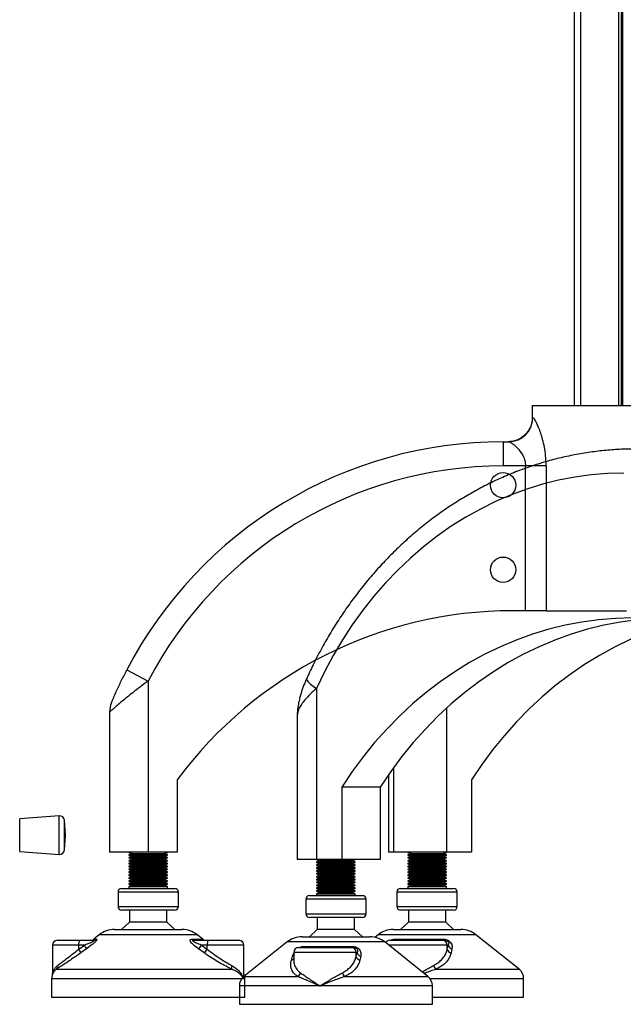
# Model space of a CAD drawing. Header units: millimetres. Extents: x 0 to 420, y 0 to 297.
# Tile 12 of 39: x 169 to 182, y 193 to 213. Entities that reach past the tile are written whole.
import ezdxf

# ---------------------------------------------------------------- set-up
doc = ezdxf.new("R2010")
doc.units = ezdxf.units.MM

msp = doc.modelspace()

# ---------------------------------------------------------------- linework, layer by layer
at = {"color": 7, "linetype": 'Continuous', "lineweight": 25}
for p, q in [((180.77843, 233.09479), (180.77843, 205.34479)), ((181.57093, 233.09479), (181.57093, 205.34479)), ((181.62513, 233.09479), (181.62513, 205.34479)), ((181.65383, 233.09479), (181.65383, 205.34479)), ((180.65343, 229.75789), (180.65343, 205.34479)), ((179.78234, 205.34479), (179.78234, 205.09479)), ((179.78234, 205.34479), (183.77843, 205.34479)), ((179.78234, 205.09479), (179.79288, 205.09479)), ((179.17843, 204.59479), (179.17843, 204.09479)), ((179.17843, 204.59479), (179.29649, 204.59479)), ((179.64301, 204.09479), (179.17843, 204.09479)), ((180.0701, 204.09479), (179.64301, 204.09479)), ((179.64301, 201.09479), (179.64301, 204.09479)), ((180.0701, 204.09479), (180.0701, 201.09479)), ((179.64301, 201.09479), (179.37843, 201.09479)), ((180.0701, 201.09479), (179.64301, 201.09479)), ((180.0701, 201.09479), (181.73193, 201.09479)), ((171.38504, 199.8683), (171.82843, 199.63721)), ((171.82843, 199.63721), (171.82843, 196.09479)), ((175.31623, 199.48721), (175.31623, 195.94479)), ((178.00373, 199.07576), (178.00373, 196.09479)), ((171.02843, 198.99625), (171.02843, 196.09479)), ((174.91623, 198.94249), (174.91623, 195.94479)), ((176.91091, 197.84783), (176.91091, 196.09479)), ((172.42843, 197.59479), (172.42843, 196.09479)), ((176.80373, 197.69658), (176.80373, 196.09479)), ((178.52334, 197.59479), (178.52334, 196.09479)), ((175.83584, 197.44479), (175.83584, 195.94479)), ((176.63584, 197.44479), (175.83584, 197.44479)), ((176.63584, 197.44479), (176.63584, 195.94479)), ((169.98658, 196.84864), (169.16739, 196.78614)), ((170.11739, 196.44864), (170.0939, 196.75653)), ((170.0939, 196.14074), (170.11739, 196.44864)), ((169.16739, 196.11114), (169.98658, 196.04864)), ((171.82843, 196.09479), (171.02843, 196.09479)), ((171.42843, 196.09479), (171.49712, 196.06979)), ((171.49712, 196.06979), (171.42843, 196.04479)), ((171.42843, 196.04479), (171.42843, 196.03479)), ((171.42843, 196.04479), (172.22843, 196.04479)), ((171.42843, 196.03479), (171.49712, 196.00979)), ((171.42843, 196.03479), (172.22843, 196.03479)), ((171.49712, 196.00979), (171.42843, 195.98479)), ((171.42843, 195.98479), (171.42843, 195.97479)), ((171.42843, 195.98479), (172.22843, 195.98479)), ((171.42843, 195.97479), (171.49712, 195.94979)), ((171.42843, 195.97479), (172.22843, 195.97479)), ((171.49712, 195.94979), (171.42843, 195.92479)), ((171.49712, 196.06979), (172.15974, 196.06979)), ((171.49712, 196.00979), (172.15974, 196.00979)), ((171.49712, 195.94979), (172.15974, 195.94979)), ((172.42843, 196.09479), (171.82843, 196.09479)), ((172.15974, 196.06979), (172.22843, 196.09479)), ((172.22843, 196.04479), (172.15974, 196.06979)), ((172.15974, 196.00979), (172.22843, 196.03479)), ((172.22843, 195.98479), (172.15974, 196.00979)), ((172.15974, 195.94979), (172.22843, 195.97479)), ((172.22843, 195.92479), (172.15974, 195.94979)), ((172.22843, 196.03479), (172.22843, 196.04479)), ((172.22843, 195.97479), (172.22843, 195.98479)), ((176.91091, 196.09479), (176.80373, 196.09479)), ((178.00373, 196.09479), (176.91091, 196.09479)), ((177.20373, 196.09479), (177.27242, 196.06979)), ((177.27242, 196.06979), (177.20373, 196.04479)), ((177.20373, 196.04479), (177.20373, 196.03479)), ((177.20373, 196.04479), (177.99827, 196.04479)), ((177.20373, 196.03479), (177.27242, 196.00979)), ((177.20373, 196.03479), (177.99827, 196.03479)), ((177.27242, 196.00979), (177.20373, 195.98479)), ((177.20373, 195.98479), (177.20373, 195.97479)), ((177.20373, 195.98479), (177.99827, 195.98479)), ((177.20373, 195.97479), (177.27242, 195.94979)), ((177.20373, 195.97479), (177.99827, 195.97479)), ((177.27242, 195.94979), (177.20373, 195.92479)), ((177.27242, 196.06979), (177.93052, 196.06979)), ((177.27242, 196.00979), (177.93052, 196.00979)), ((177.27242, 195.94979), (177.93052, 195.94979)), ((177.93052, 196.06979), (177.93504, 196.06979)), ((177.93052, 196.00979), (177.93504, 196.00979)), ((177.93052, 195.94979), (177.93504, 195.94979)), ((177.93504, 196.06979), (178.00373, 196.09479)), ((178.00373, 196.04479), (177.93504, 196.06979)), ((177.93504, 196.00979), (178.00373, 196.03479)), ((178.00373, 195.98479), (177.93504, 196.00979)), ((177.93504, 195.94979), (178.00373, 195.97479)), ((178.00373, 195.92479), (177.93504, 195.94979)), ((177.99827, 196.04479), (178.00373, 196.04479)), ((177.99827, 196.03479), (178.00373, 196.03479)), ((177.99827, 195.98479), (178.00373, 195.98479)), ((177.99827, 195.97479), (178.00373, 195.97479)), ((178.52334, 196.09479), (178.00373, 196.09479)), ((178.00373, 196.03479), (178.00373, 196.04479)), ((178.00373, 195.97479), (178.00373, 195.98479)), ((171.42843, 195.92479), (171.42843, 195.91479)), ((171.42843, 195.92479), (172.22843, 195.92479)), ((171.42843, 195.91479), (171.49712, 195.88979)), ((171.42843, 195.91479), (172.22843, 195.91479)), ((171.49712, 195.88979), (171.42843, 195.86479)), ((171.42843, 195.86479), (171.42843, 195.85479)), ((171.42843, 195.86479), (172.22843, 195.86479)), ((171.42843, 195.85479), (171.49712, 195.82979)), ((171.42843, 195.85479), (172.22843, 195.85479)), ((171.49712, 195.82979), (171.42843, 195.80479)), ((171.42843, 195.80479), (171.42843, 195.79479)), ((171.42843, 195.80479), (172.22843, 195.80479)), ((171.42843, 195.79479), (171.49712, 195.76979)), ((171.42843, 195.79479), (172.22843, 195.79479)), ((171.49712, 195.76979), (171.42843, 195.74479)), ((171.49712, 195.88979), (172.15974, 195.88979)), ((171.49712, 195.82979), (172.15974, 195.82979)), ((171.49712, 195.76979), (172.15974, 195.76979)), ((172.15974, 195.88979), (172.22843, 195.91479)), ((172.22843, 195.86479), (172.15974, 195.88979)), ((172.15974, 195.82979), (172.22843, 195.85479)), ((172.22843, 195.80479), (172.15974, 195.82979)), ((172.15974, 195.76979), (172.22843, 195.79479)), ((172.22843, 195.74479), (172.15974, 195.76979)), ((172.22843, 195.91479), (172.22843, 195.92479)), ((172.22843, 195.85479), (172.22843, 195.86479)), ((172.22843, 195.79479), (172.22843, 195.80479)), ((175.31623, 195.94479), (174.91623, 195.94479)), ((175.31623, 195.94479), (175.38492, 195.91979)), ((175.83584, 195.94479), (175.31623, 195.94479)), ((175.38492, 195.91979), (175.31623, 195.89479)), ((175.31623, 195.89479), (175.31623, 195.88479)), ((175.31623, 195.89479), (176.11623, 195.89479)), ((175.31623, 195.88479), (175.38492, 195.85979)), ((175.31623, 195.88479), (176.11623, 195.88479)), ((175.38492, 195.85979), (175.31623, 195.83479)), ((175.31623, 195.83479), (175.31623, 195.82479)), ((175.31623, 195.83479), (176.11623, 195.83479)), ((175.31623, 195.82479), (175.38492, 195.79979)), ((175.31623, 195.82479), (176.11623, 195.82479)), ((175.38492, 195.79979), (175.31623, 195.77479)), ((175.31623, 195.77479), (175.31623, 195.76479)), ((175.31623, 195.77479), (176.11623, 195.77479)), ((175.31623, 195.76479), (175.38492, 195.73979)), ((175.31623, 195.76479), (176.11623, 195.76479)), ((175.38492, 195.91979), (176.04754, 195.91979)), ((175.38492, 195.85979), (176.04754, 195.85979)), ((175.38492, 195.79979), (176.04754, 195.79979)), ((176.63584, 195.94479), (175.83584, 195.94479)), ((176.04754, 195.91979), (176.11623, 195.94479)), ((176.11623, 195.89479), (176.04754, 195.91979)), ((176.04754, 195.85979), (176.11623, 195.88479)), ((176.11623, 195.83479), (176.04754, 195.85979)), ((176.04754, 195.79979), (176.11623, 195.82479)), ((176.11623, 195.77479), (176.04754, 195.79979)), ((176.04754, 195.73979), (176.11623, 195.76479)), ((176.11623, 195.88479), (176.11623, 195.89479)), ((176.11623, 195.82479), (176.11623, 195.83479)), ((176.11623, 195.76479), (176.11623, 195.77479)), ((177.20373, 195.92479), (177.20373, 195.91479)), ((177.20373, 195.92479), (177.99827, 195.92479)), ((177.20373, 195.91479), (177.27242, 195.88979)), ((177.20373, 195.91479), (177.99827, 195.91479)), ((177.27242, 195.88979), (177.20373, 195.86479)), ((177.20373, 195.86479), (177.20373, 195.85479)), ((177.20373, 195.86479), (177.99827, 195.86479)), ((177.20373, 195.85479), (177.27242, 195.82979)), ((177.20373, 195.85479), (177.99827, 195.85479)), ((177.27242, 195.82979), (177.20373, 195.80479)), ((177.20373, 195.80479), (177.20373, 195.79479)), ((177.20373, 195.80479), (177.99827, 195.80479)), ((177.20373, 195.79479), (177.27242, 195.76979)), ((177.20373, 195.79479), (177.99827, 195.79479)), ((177.27242, 195.76979), (177.20373, 195.74479)), ((177.27242, 195.88979), (177.93052, 195.88979)), ((177.27242, 195.82979), (177.93052, 195.82979)), ((177.27242, 195.76979), (177.93052, 195.76979)), ((177.93052, 195.88979), (177.93504, 195.88979)), ((177.93052, 195.82979), (177.93504, 195.82979)), ((177.93052, 195.76979), (177.93504, 195.76979)), ((177.93504, 195.88979), (178.00373, 195.91479)), ((178.00373, 195.86479), (177.93504, 195.88979)), ((177.93504, 195.82979), (178.00373, 195.85479)), ((178.00373, 195.80479), (177.93504, 195.82979)), ((177.93504, 195.76979), (178.00373, 195.79479)), ((178.00373, 195.74479), (177.93504, 195.76979)), ((177.99827, 195.92479), (178.00373, 195.92479)), ((177.99827, 195.91479), (178.00373, 195.91479)), ((177.99827, 195.86479), (178.00373, 195.86479)), ((177.99827, 195.85479), (178.00373, 195.85479)), ((177.99827, 195.80479), (178.00373, 195.80479)), ((177.99827, 195.79479), (178.00373, 195.79479)), ((178.00373, 195.91479), (178.00373, 195.92479)), ((178.00373, 195.85479), (178.00373, 195.86479)), ((178.00373, 195.79479), (178.00373, 195.80479)), ((171.42843, 195.74479), (171.42843, 195.73479)), ((171.42843, 195.74479), (172.22843, 195.74479)), ((171.42843, 195.73479), (171.49712, 195.70979)), ((171.42843, 195.73479), (172.22843, 195.73479)), ((171.49712, 195.70979), (171.42843, 195.68479)), ((171.42843, 195.68479), (171.42843, 195.67479)), ((171.42843, 195.68479), (172.22843, 195.68479)), ((171.42843, 195.67479), (171.49712, 195.64979)), ((171.42843, 195.67479), (172.22843, 195.67479)), ((171.49712, 195.64979), (171.42843, 195.62479)), ((171.42843, 195.62479), (171.42843, 195.61479)), ((171.42843, 195.62479), (172.22843, 195.62479)), ((171.42843, 195.61479), (171.49712, 195.58979)), ((171.42843, 195.61479), (172.22843, 195.61479)), ((171.49712, 195.58979), (171.42843, 195.56479)), ((171.42843, 195.56479), (171.42843, 195.55479)), ((171.42843, 195.56479), (172.22843, 195.56479)), ((171.42843, 195.55479), (171.49712, 195.52979)), ((171.42843, 195.55479), (172.22843, 195.55479)), ((171.49712, 195.70979), (172.15974, 195.70979)), ((171.49712, 195.64979), (172.15974, 195.64979)), ((171.49712, 195.58979), (172.15974, 195.58979)), ((172.15974, 195.70979), (172.22843, 195.73479)), ((172.22843, 195.68479), (172.15974, 195.70979)), ((172.15974, 195.64979), (172.22843, 195.67479)), ((172.22843, 195.62479), (172.15974, 195.64979)), ((172.15974, 195.58979), (172.22843, 195.61479)), ((172.22843, 195.56479), (172.15974, 195.58979)), ((172.15974, 195.52979), (172.22843, 195.55479)), ((172.22843, 195.73479), (172.22843, 195.74479)), ((172.22843, 195.67479), (172.22843, 195.68479)), ((172.22843, 195.61479), (172.22843, 195.62479)), ((172.22843, 195.55479), (172.22843, 195.56479)), ((175.38492, 195.73979), (175.31623, 195.71479)), ((175.31623, 195.71479), (175.31623, 195.70479)), ((175.31623, 195.71479), (176.11623, 195.71479)), ((175.31623, 195.70479), (175.38492, 195.67979)), ((175.31623, 195.70479), (176.11623, 195.70479)), ((175.38492, 195.67979), (175.31623, 195.65479)), ((175.31623, 195.65479), (175.31623, 195.64479)), ((175.31623, 195.65479), (176.11623, 195.65479)), ((175.31623, 195.64479), (175.38492, 195.61979)), ((175.31623, 195.64479), (176.11623, 195.64479)), ((175.38492, 195.61979), (175.31623, 195.59479)), ((175.31623, 195.59479), (175.31623, 195.58479)), ((175.31623, 195.59479), (176.11623, 195.59479)), ((175.31623, 195.58479), (175.38492, 195.55979)), ((175.31623, 195.58479), (176.11623, 195.58479)), ((175.38492, 195.55979), (175.31623, 195.53479)), ((175.38492, 195.73979), (176.04754, 195.73979)), ((175.38492, 195.67979), (176.04754, 195.67979)), ((175.38492, 195.61979), (176.04754, 195.61979)), ((175.38492, 195.55979), (176.04754, 195.55979)), ((176.11623, 195.71479), (176.04754, 195.73979)), ((176.04754, 195.67979), (176.11623, 195.70479)), ((176.11623, 195.65479), (176.04754, 195.67979)), ((176.04754, 195.61979), (176.11623, 195.64479)), ((176.11623, 195.59479), (176.04754, 195.61979)), ((176.04754, 195.55979), (176.11623, 195.58479)), ((176.11623, 195.53479), (176.04754, 195.55979)), ((176.11623, 195.70479), (176.11623, 195.71479)), ((176.11623, 195.64479), (176.11623, 195.65479)), ((176.11623, 195.58479), (176.11623, 195.59479)), ((177.20373, 195.74479), (177.20373, 195.73479)), ((177.20373, 195.74479), (177.99827, 195.74479)), ((177.20373, 195.73479), (177.27242, 195.70979)), ((177.20373, 195.73479), (177.99827, 195.73479)), ((177.27242, 195.70979), (177.20373, 195.68479)), ((177.20373, 195.68479), (177.20373, 195.67479)), ((177.20373, 195.68479), (177.99827, 195.68479)), ((177.20373, 195.67479), (177.27242, 195.64979)), ((177.20373, 195.67479), (177.99827, 195.67479)), ((177.27242, 195.64979), (177.20373, 195.62479)), ((177.20373, 195.62479), (177.20373, 195.61479)), ((177.20373, 195.62479), (177.99827, 195.62479)), ((177.20373, 195.61479), (177.27242, 195.58979)), ((177.20373, 195.61479), (177.99827, 195.61479)), ((177.27242, 195.58979), (177.20373, 195.56479)), ((177.20373, 195.56479), (177.20373, 195.55479)), ((177.20373, 195.56479), (177.99827, 195.56479)), ((177.20373, 195.55479), (177.27242, 195.52979)), ((177.20373, 195.55479), (177.99827, 195.55479)), ((177.27242, 195.70979), (177.93052, 195.70979)), ((177.27242, 195.64979), (177.93052, 195.64979)), ((177.27242, 195.58979), (177.93052, 195.58979)), ((177.93052, 195.70979), (177.93504, 195.70979)), ((177.93052, 195.64979), (177.93504, 195.64979)), ((177.93052, 195.58979), (177.93504, 195.58979)), ((177.93504, 195.70979), (178.00373, 195.73479)), ((178.00373, 195.68479), (177.93504, 195.70979)), ((177.93504, 195.64979), (178.00373, 195.67479)), ((178.00373, 195.62479), (177.93504, 195.64979)), ((177.93504, 195.58979), (178.00373, 195.61479)), ((178.00373, 195.56479), (177.93504, 195.58979)), ((177.93504, 195.52979), (178.00373, 195.55479)), ((177.99827, 195.74479), (178.00373, 195.74479)), ((177.99827, 195.73479), (178.00373, 195.73479)), ((177.99827, 195.68479), (178.00373, 195.68479)), ((177.99827, 195.67479), (178.00373, 195.67479)), ((177.99827, 195.62479), (178.00373, 195.62479)), ((177.99827, 195.61479), (178.00373, 195.61479)), ((177.99827, 195.56479), (178.00373, 195.56479)), ((177.99827, 195.55479), (178.00373, 195.55479)), ((178.00373, 195.73479), (178.00373, 195.74479)), ((178.00373, 195.67479), (178.00373, 195.68479)), ((178.00373, 195.61479), (178.00373, 195.62479)), ((178.00373, 195.55479), (178.00373, 195.56479)), ((171.27843, 195.34479), (172.37843, 195.34479)), ((171.49712, 195.52979), (171.42843, 195.50479)), ((171.42843, 195.50479), (171.42843, 195.49479)), ((171.42843, 195.50479), (172.22843, 195.50479)), ((171.42843, 195.49479), (171.49712, 195.46979)), ((171.42843, 195.49479), (172.22843, 195.49479)), ((171.49712, 195.46979), (171.42843, 195.44479)), ((171.42843, 195.44479), (171.42843, 195.43479)), ((171.42843, 195.44479), (172.22843, 195.44479)), ((171.42843, 195.43479), (171.49712, 195.40979)), ((171.42843, 195.43479), (172.22843, 195.43479)), ((171.49712, 195.40979), (171.42843, 195.38479)), ((171.42843, 195.38479), (171.42843, 195.34479)), ((171.42843, 195.38479), (172.22843, 195.38479)), ((171.49712, 195.52979), (172.15974, 195.52979)), ((171.49712, 195.46979), (172.15974, 195.46979)), ((171.49712, 195.40979), (172.15974, 195.40979)), ((172.22843, 195.50479), (172.15974, 195.52979)), ((172.15974, 195.46979), (172.22843, 195.49479)), ((172.22843, 195.44479), (172.15974, 195.46979)), ((172.15974, 195.40979), (172.22843, 195.43479)), ((172.22843, 195.38479), (172.15974, 195.40979)), ((172.22843, 195.49479), (172.22843, 195.50479)), ((172.22843, 195.43479), (172.22843, 195.44479)), ((172.22843, 195.34479), (172.22843, 195.38479)), ((175.31623, 195.53479), (175.31623, 195.52479)), ((175.31623, 195.53479), (176.11623, 195.53479)), ((175.31623, 195.52479), (175.38492, 195.49979)), ((175.31623, 195.52479), (176.11623, 195.52479)), ((175.38492, 195.49979), (175.31623, 195.47479)), ((175.31623, 195.47479), (175.31623, 195.46479)), ((175.31623, 195.47479), (176.11623, 195.47479)), ((175.31623, 195.46479), (175.38492, 195.43979)), ((175.31623, 195.46479), (176.11623, 195.46479)), ((175.38492, 195.43979), (175.31623, 195.41479)), ((175.31623, 195.41479), (175.31623, 195.40479)), ((175.31623, 195.41479), (176.11623, 195.41479)), ((175.31623, 195.40479), (175.38492, 195.37979)), ((175.31623, 195.40479), (176.11623, 195.40479)), ((175.38492, 195.37979), (175.31623, 195.35479)), ((175.31623, 195.35479), (175.31623, 195.34479)), ((175.31623, 195.35479), (176.11623, 195.35479)), ((175.31623, 195.34479), (175.38492, 195.31979)), ((175.31623, 195.34479), (176.11623, 195.34479)), ((175.38492, 195.49979), (176.04754, 195.49979)), ((175.38492, 195.43979), (176.04754, 195.43979)), ((175.38492, 195.37979), (176.04754, 195.37979)), ((176.04754, 195.49979), (176.11623, 195.52479)), ((176.11623, 195.47479), (176.04754, 195.49979)), ((176.04754, 195.43979), (176.11623, 195.46479)), ((176.11623, 195.41479), (176.04754, 195.43979)), ((176.04754, 195.37979), (176.11623, 195.40479)), ((176.11623, 195.35479), (176.04754, 195.37979)), ((176.04754, 195.31979), (176.11623, 195.34479)), ((176.11623, 195.52479), (176.11623, 195.53479)), ((176.11623, 195.46479), (176.11623, 195.47479)), ((176.11623, 195.40479), (176.11623, 195.41479)), ((176.11623, 195.34479), (176.11623, 195.35479)), ((177.05373, 195.34479), (178.14622, 195.34479)), ((177.27242, 195.52979), (177.20373, 195.50479)), ((177.20373, 195.50479), (177.20373, 195.49479)), ((177.20373, 195.50479), (177.99827, 195.50479)), ((177.20373, 195.49479), (177.27242, 195.46979)), ((177.20373, 195.49479), (177.99827, 195.49479)), ((177.27242, 195.46979), (177.20373, 195.44479)), ((177.20373, 195.44479), (177.20373, 195.43479)), ((177.20373, 195.44479), (177.99827, 195.44479)), ((177.20373, 195.43479), (177.27242, 195.40979)), ((177.20373, 195.43479), (177.99827, 195.43479)), ((177.27242, 195.40979), (177.20373, 195.38479)), ((177.20373, 195.38479), (177.20373, 195.34479)), ((177.20373, 195.38479), (177.99827, 195.38479)), ((177.27242, 195.52979), (177.93052, 195.52979)), ((177.27242, 195.46979), (177.93052, 195.46979)), ((177.27242, 195.40979), (177.93052, 195.40979)), ((177.93052, 195.52979), (177.93504, 195.52979)), ((177.93052, 195.46979), (177.93504, 195.46979)), ((177.93052, 195.40979), (177.93504, 195.40979)), ((178.00373, 195.50479), (177.93504, 195.52979)), ((177.93504, 195.46979), (178.00373, 195.49479)), ((178.00373, 195.44479), (177.93504, 195.46979)), ((177.93504, 195.40979), (178.00373, 195.43479)), ((178.00373, 195.38479), (177.93504, 195.40979)), ((177.99827, 195.50479), (178.00373, 195.50479)), ((177.99827, 195.49479), (178.00373, 195.49479)), ((177.99827, 195.44479), (178.00373, 195.44479)), ((177.99827, 195.43479), (178.00373, 195.43479)), ((177.99827, 195.38479), (178.00373, 195.38479)), ((178.00373, 195.49479), (178.00373, 195.50479)), ((178.00373, 195.43479), (178.00373, 195.44479)), ((178.00373, 195.34479), (178.00373, 195.38479)), ((178.14622, 195.34479), (178.15373, 195.34479)), ((171.20343, 195.26979), (171.20343, 194.96979)), ((172.45343, 195.26979), (171.20343, 195.26979)), ((172.45343, 194.96979), (172.45343, 195.26979)), ((175.16623, 195.19479), (176.26623, 195.19479)), ((175.38492, 195.31979), (175.31623, 195.29479)), ((175.31623, 195.29479), (175.31623, 195.28479)), ((175.31623, 195.29479), (176.11623, 195.29479)), ((175.31623, 195.28479), (175.38492, 195.25979)), ((175.31623, 195.28479), (176.11623, 195.28479)), ((175.38492, 195.25979), (175.31623, 195.23479)), ((175.31623, 195.23479), (175.31623, 195.19479)), ((175.31623, 195.23479), (176.11623, 195.23479)), ((175.38492, 195.31979), (176.04754, 195.31979)), ((175.38492, 195.25979), (176.04754, 195.25979)), ((176.11623, 195.29479), (176.04754, 195.31979)), ((176.04754, 195.25979), (176.11623, 195.28479)), ((176.11623, 195.23479), (176.04754, 195.25979)), ((176.11623, 195.28479), (176.11623, 195.29479)), ((176.11623, 195.19479), (176.11623, 195.23479)), ((176.97873, 195.26979), (176.97873, 194.96979)), ((178.22873, 195.26979), (176.97873, 195.26979)), ((178.22873, 194.96979), (178.22873, 195.26979)), ((171.20343, 194.96979), (171.72548, 194.96979)), ((171.72548, 194.96979), (172.45343, 194.96979)), ((175.09123, 195.11979), (175.09123, 194.81979)), ((176.34123, 195.11979), (175.09123, 195.11979)), ((176.34123, 194.81979), (176.34123, 195.11979)), ((176.97873, 194.96979), (178.22873, 194.96979)), ((171.73784, 194.89479), (171.27843, 194.89479)), ((171.44093, 194.89479), (171.44093, 194.64479)), ((172.37843, 194.89479), (171.73784, 194.89479)), ((172.21593, 194.64479), (172.21593, 194.89479)), ((175.09123, 194.81979), (176.33269, 194.81979)), ((176.26623, 194.74479), (175.16623, 194.74479)), ((175.32873, 194.74479), (175.32873, 194.49479)), ((176.10373, 194.49479), (176.10373, 194.74479)), ((176.33269, 194.81979), (176.34123, 194.81979)), ((178.15373, 194.89479), (177.05373, 194.89479)), ((177.21623, 194.89479), (177.21623, 194.64479)), ((177.99123, 194.64479), (177.99123, 194.89479)), ((171.44093, 194.64479), (171.27843, 194.49479)), ((171.7646, 194.64479), (171.44093, 194.64479)), ((172.21593, 194.64479), (171.7646, 194.64479)), ((172.37843, 194.49479), (172.21593, 194.64479)), ((177.21623, 194.64479), (177.05373, 194.49479)), ((177.99123, 194.64479), (177.21623, 194.64479)), ((178.15373, 194.49479), (177.99123, 194.64479)), ((170.81647, 194.38523), (170.69957, 194.29171)), ((172.84039, 194.38523), (170.81647, 194.38523)), ((171.12882, 194.49479), (172.52804, 194.49479)), ((172.95729, 194.29171), (172.84039, 194.38523)), ((175.01662, 194.34479), (176.41584, 194.34479)), ((175.32873, 194.49479), (175.16623, 194.34479)), ((176.10373, 194.49479), (175.32873, 194.49479)), ((176.26623, 194.34479), (176.10373, 194.49479)), ((176.59177, 194.38523), (176.5259, 194.33253)), ((178.60186, 194.38523), (176.59177, 194.38523)), ((176.90412, 194.49479), (178.29378, 194.49479)), ((178.29378, 194.49479), (178.30334, 194.49479)), ((178.61569, 194.38523), (178.60186, 194.38523)), ((179.5099, 193.66985), (178.61569, 194.38523)), ((169.84687, 194.16979), (169.84687, 193.56887)), ((170.3898, 194.16979), (169.84687, 194.16979)), ((169.94687, 194.26979), (170.40628, 194.26979)), ((170.3898, 194.08738), (170.50735, 194.16979)), ((170.50735, 194.16979), (170.3898, 194.16979)), ((170.3898, 194.08738), (170.3898, 194.16979)), ((170.40628, 194.26979), (170.6955, 194.26979)), ((170.69957, 194.29171), (170.75491, 194.29171)), ((172.73027, 194.29171), (172.95729, 194.29171)), ((172.78017, 194.26979), (173.0694, 194.26979)), ((172.93538, 194.16979), (173.05293, 194.08738)), ((173.05293, 194.16979), (172.93538, 194.16979)), ((173.05293, 194.08738), (173.05293, 194.16979)), ((173.80999, 194.16979), (173.05293, 194.16979)), ((173.0694, 194.26979), (173.70999, 194.26979)), ((173.80999, 193.54203), (173.80999, 194.16979)), ((174.70427, 194.23523), (173.81006, 193.51985)), ((176.72819, 194.23523), (174.70427, 194.23523)), ((174.94387, 194.11979), (176.03636, 194.11979)), ((175.03725, 194.14171), (176.06534, 194.14171)), ((176.03636, 194.11979), (176.08465, 194.11979)), ((177.6224, 193.51985), (176.72819, 194.23523)), ((178.02249, 194.16979), (176.80998, 194.16979)), ((176.83137, 194.26979), (177.92386, 194.26979)), ((176.92475, 194.29171), (177.95284, 194.29171)), ((177.92386, 194.26979), (177.97215, 194.26979)), ((178.02249, 194.08738), (178.02249, 194.16979)), ((178.02249, 194.08738), (178.04212, 194.16979)), ((178.04212, 194.16979), (178.02249, 194.16979)), ((170.54885, 194.09171), (170.43219, 194.00929)), ((172.98759, 194.00929), (172.87164, 194.09171)), ((174.79303, 193.85929), (174.81459, 193.94171)), ((174.81459, 193.94171), (174.84387, 194.00591)), ((174.84387, 194.01979), (174.84387, 193.85467)), ((176.13499, 194.01979), (174.84387, 194.01979)), ((176.13499, 193.93738), (176.13499, 194.01979)), ((176.13499, 193.93738), (176.15462, 194.01979)), ((176.15462, 194.01979), (176.13499, 194.01979)), ((176.22998, 193.94171), (176.2127, 193.85929)), ((178.11748, 194.09171), (178.1002, 194.00929)), ((169.93092, 193.66985), (173.56401, 193.66985)), ((173.81006, 193.51985), (174.92803, 193.51985)), ((175.89773, 193.51985), (177.6224, 193.51985)), ((177.78523, 193.66985), (179.5099, 193.66985)), ((169.82843, 193.47464), (169.82843, 193.09479)), ((173.80111, 193.47464), (169.82843, 193.47464)), ((173.71623, 193.32464), (173.71623, 192.94479)), ((175.38681, 193.32464), (173.71623, 193.32464)), ((173.82843, 193.47464), (173.80111, 193.47464)), ((173.82843, 193.09479), (173.82843, 193.47464)), ((177.71623, 193.32464), (175.38681, 193.32464)), ((179.60373, 193.47464), (177.66623, 193.47464)), ((177.71623, 192.94479), (177.71623, 193.32464)), ((179.60373, 193.09479), (179.60373, 193.47464)), ((169.82843, 193.09479), (173.82843, 193.09479)), ((177.71623, 193.09479), (179.57641, 193.09479)), ((179.57641, 193.09479), (179.60373, 193.09479)), ((173.71623, 192.94479), (177.71623, 192.94479))]:
    msp.add_line(p, q, dxfattribs=at)
at = {"color": 7, "linetype": 'Continuous', "lineweight": 25, "flags": 128}
for points in [[(181.68152, 203.94479), (181.34137, 203.93548), (181.00198, 203.90757), (180.66412, 203.86111), (180.32855, 203.79623), (179.99602, 203.71305), (179.66727, 203.61177), (179.34305, 203.49261), (179.02409, 203.35585), (178.71109, 203.20179), (178.40477, 203.03077), (178.10581, 202.84319), (177.81489, 202.63946), (177.53265, 202.42003), (177.25974, 202.18541), (176.99676, 201.93612), (176.74431, 201.67272), (176.50295, 201.39581), (176.27322, 201.10599), (176.05565, 200.80393), (175.85072, 200.49031), (175.65889, 200.16582), (175.48059, 199.83121), (175.31623, 199.48721)], [(181.85472, 200.94479), (181.50536, 200.93538), (181.15675, 200.90717), (180.80967, 200.86021), (180.46486, 200.79461), (180.12307, 200.71052), (179.78505, 200.60812), (179.45154, 200.48762), (179.12325, 200.3493), (178.80091, 200.19344), (178.48521, 200.0204), (178.17685, 199.83055), (177.87649, 199.6243), (177.58478, 199.40209), (177.30237, 199.16443), (177.02986, 198.91181), (176.76785, 198.64479), (176.51691, 198.36396), (176.27759, 198.06991), (176.0504, 197.7633), (175.83584, 197.44479)], [(182.65472, 200.94479), (182.30536, 200.93538), (181.95675, 200.90717), (181.60967, 200.86021), (181.26486, 200.79461), (180.92307, 200.71052), (180.58505, 200.60812), (180.25154, 200.48762), (179.92325, 200.3493), (179.60091, 200.19344), (179.28521, 200.0204), (178.97685, 199.83055), (178.67649, 199.6243), (178.38478, 199.40209), (178.10237, 199.16443), (177.82986, 198.91181), (177.56785, 198.64479), (177.31691, 198.36396), (177.07759, 198.06991), (176.8504, 197.7633), (176.63584, 197.44479)], [(183.15317, 200.94479), (183.15236, 200.94461), (182.81057, 200.86052), (182.47255, 200.75812), (182.13904, 200.63762), (181.81075, 200.4993), (181.48841, 200.34344), (181.17271, 200.1704), (180.86435, 199.98055), (180.56399, 199.7743), (180.27228, 199.55209), (179.98987, 199.31443), (179.71736, 199.06181), (179.45535, 198.79479), (179.20441, 198.51396), (178.96509, 198.21991), (178.7379, 197.9133), (178.52334, 197.59479)], [(175.11052, 199.69295), (175.10806, 199.67936), (175.11793, 199.65062), (175.14503, 199.6156), (175.18831, 199.57565), (175.24612, 199.53229), (175.31623, 199.48721)], [(169.16739, 196.11114), (169.16739, 196.11117), (169.16739, 196.12139), (169.16739, 196.14926), (169.16739, 196.19326), (169.16739, 196.25104), (169.16739, 196.31946), (169.16739, 196.39485), (169.16739, 196.47314), (169.16739, 196.5501), (169.16739, 196.6216), (169.16739, 196.68377), (169.16739, 196.73327), (169.16739, 196.76742), (169.16739, 196.78439), (169.16739, 196.78614)], [(169.98658, 196.04864), (169.98658, 196.05075), (169.98658, 196.06887), (169.98658, 196.10475), (169.98658, 196.15671), (169.98658, 196.22232), (169.98658, 196.29851), (169.98658, 196.38172), (169.98658, 196.46806), (169.98658, 196.55349), (169.98658, 196.63402), (169.98658, 196.70588), (169.98658, 196.76572), (169.98658, 196.81072), (169.98658, 196.8388), (169.98658, 196.84863), (169.98658, 196.84864)], [(170.0939, 196.14074), (170.0939, 196.14188), (170.0939, 196.15713), (170.0939, 196.18932), (170.0939, 196.23658), (170.0939, 196.29616), (170.0939, 196.36461), (170.0939, 196.43794), (170.0939, 196.51189), (170.0939, 196.58216), (170.0939, 196.64468), (170.0939, 196.6958), (170.0939, 196.73256), (170.0939, 196.75281), (170.0939, 196.75653)]]:
    msp.add_lwpolyline(points, dxfattribs=at)
at = {"color": 7, "linetype": 'Continuous', "lineweight": 25}
for centre in [(179.17843, 203.69479), (179.17843, 201.94479)]:
    msp.add_circle(centre, 0.2625, dxfattribs=at)
for centre, radius, start, end in [((179.29468, 205.09299), 0.4982, 270.208516, 0.207009), ((179.17843, 195.80638), 8.78841, 90, 152.47144), ((179.17843, 195.80638), 8.28841, 90, 152.47144), ((179.37843, 192.44444), 8.65036, 90, 143.459388), ((171.52843, 198.99625), 0.5, 157.365057, 180), ((169.99419, 196.74893), 0.1, 4.362914, 94.362914), ((169.99419, 196.14835), 0.1, 265.637086, 355.637086), ((171.27843, 195.26979), 0.075, 90, 180), ((172.37843, 195.26979), 0.075, 0, 90), ((177.05373, 195.26979), 0.075, 90, 180), ((178.15373, 195.26979), 0.075, 0, 90), ((175.16623, 195.11979), 0.075, 90, 180), ((176.26623, 195.11979), 0.075, 0, 90), ((171.27843, 194.96979), 0.075, 180, 270), ((172.37843, 194.96979), 0.075, 270, 0), ((177.05373, 194.96979), 0.075, 180, 270), ((178.15373, 194.96979), 0.075, 270, 0), ((175.16623, 194.81979), 0.075, 180, 270), ((176.26623, 194.81979), 0.075, 270, 0), ((171.12882, 193.99479), 0.5, 90, 128.659808), ((172.52804, 193.99479), 0.5, 51.340192, 90), ((175.01662, 193.84479), 0.5, 90, 128.659808), ((176.41584, 193.84479), 0.5, 51.340192, 90), ((176.90412, 193.99479), 0.5, 90, 128.659808), ((178.30334, 193.99479), 0.5, 51.340192, 90), ((169.94687, 194.16979), 0.1, 90, 180), ((170.55394, 194.19411), 0.16593, 152.864471, 188.428903), ((170.28975, 194.00407), 0.27352, 18.686377, 37.291571), ((170.6371, 194.36979), 0.1, 270, 308.659808), ((170.69522, 194.36204), 0.09225, 270.175893, 310.318428), ((172.78145, 194.34048), 0.0707, 223.622482, 268.966555), ((172.58222, 194.39299), 0.41778, 313.850155, 327.707376), ((173.01976, 194.36979), 0.1, 231.340192, 270), ((173.21706, 194.19411), 0.16593, 152.864471, 188.428903), ((173.70999, 194.16979), 0.1, 0, 90), ((174.94387, 194.01979), 0.1, 90, 180), ((174.99669, 194.16809), 0.04839, 273.540628, 326.961215), ((176.03567, 194.02047), 0.09932, 359.608744, 89.603326), ((176.09289, 194.14653), 0.02797, 189.92143, 252.878742), ((176.83137, 194.16979), 0.1, 90, 149.018786), ((176.88419, 194.31809), 0.04839, 273.540628, 326.961215), ((177.92317, 194.17047), 0.09932, 359.608744, 89.603326), ((177.98039, 194.29653), 0.02797, 189.92143, 252.878742), ((178.13892, 194.1878), 0.09846, 190.539946, 257.422841), ((170.18231, 193.9242), 0.26397, 18.805952, 38.183194), ((172.70747, 194.31005), 0.411, 312.965128, 327.195387), ((174.78928, 194.02944), 0.09132, 286.0946, 306.715472), ((176.23197, 193.95618), 0.09879, 190.972481, 258.746833), ((176.25142, 194.0378), 0.09846, 190.539946, 257.422841), ((178.11947, 194.10618), 0.09879, 190.972481, 258.746833), ((169.87434, 193.7275), 0.08077, 314.46255, 14.659332), ((173.64855, 193.71398), 0.09536, 159.13993, 207.565094), ((174.77381, 193.93976), 0.08273, 283.431665, 327.862419), ((177.90066, 193.79606), 0.17103, 196.340147, 227.553122), ((170.07843, 193.47464), 0.25, 148.128367, 180), ((173.96623, 193.32464), 0.25, 128.659808, 180), ((173.57843, 193.47464), 0.25, 0, 22.143105), ((174.85387, 193.62731), 0.13056, 304.610289, 346.999276), ((176.01316, 193.64606), 0.17103, 196.340147, 227.553122), ((177.46623, 193.32464), 0.25, 0, 51.340192), ((179.35373, 193.47464), 0.25, 0, 51.340192)]:
    msp.add_arc(centre, radius, start, end, dxfattribs=at)
for points, knots in [([(179.78234, 205.09479), (179.78212, 205.08401), (179.78076, 205.01738), (179.75601, 204.91638), (179.68454, 204.78729), (179.57909, 204.68138), (179.43291, 204.60745), (179.32912, 204.59877), (179.28156, 204.59479)], [0, 0, 0, 0, 0.04133809, 0.25538553, 0.38880874, 0.60355696, 0.81829622, 1, 1, 1, 1]), ([(180.0701, 204.09479), (180.06787, 204.16744), (180.06385, 204.29844), (180.03565, 204.48209), (180.0004, 204.63706), (179.95854, 204.77518), (179.91677, 204.88734), (179.87652, 204.97801), (179.84363, 205.03966), (179.81757, 205.07793), (179.8019, 205.09314), (179.79501, 205.0944), (179.79288, 205.09479)], [0, 0, 0, 0, 0.15030191, 0.27101837, 0.39501204, 0.50481364, 0.61739402, 0.71365636, 0.81276754, 0.88807493, 0.9654613, 1, 1, 1, 1]), ([(179.29649, 204.59479), (179.30434, 204.59342), (179.32033, 204.59061), (179.36951, 204.56205), (179.45011, 204.49631), (179.54526, 204.3878), (179.60385, 204.2809), (179.63583, 204.18741), (179.64016, 204.13154), (179.64301, 204.09479)], [0, 0, 0, 0, 0.09991646, 0.20366506, 0.41699673, 0.64706945, 0.80694781, 0.87301078, 1, 1, 1, 1]), ([(181.93152, 204.44479), (181.87214, 204.44432), (181.70421, 204.44298), (181.4279, 204.42839), (181.10338, 204.39627), (180.78036, 204.34823), (180.45942, 204.28463), (180.14113, 204.20551), (179.82604, 204.11103), (179.51473, 204.00135), (179.20774, 203.87666), (178.90562, 203.73716), (178.60891, 203.58312), (178.31815, 203.41478), (178.03387, 203.23245), (177.75656, 203.03646), (177.48675, 202.82713), (177.22492, 202.60486), (176.97154, 202.37003), (176.72708, 202.12307), (176.49199, 201.86441), (176.2667, 201.59453), (176.05161, 201.31391), (175.84712, 201.02307), (175.65361, 200.72252), (175.47139, 200.41283), (175.30389, 200.10001), (175.18588, 199.85841), (175.12437, 199.72337), (175.1105, 199.69291)], [0, 0, 0, 0, 0.02112699, 0.05975361, 0.09838224, 0.13701426, 0.17565303, 0.21430174, 0.25296331, 0.29164035, 0.33033512, 0.36904945, 0.40778478, 0.44654213, 0.48532209, 0.52412488, 0.56295035, 0.60179806, 0.64066727, 0.67955703, 0.71846621, 0.75739356, 0.79633772, 0.83529733, 0.87427098, 0.91325731, 0.95225499, 0.989231, 1, 1, 1, 1]), ([(171.06694, 199.18868), (171.0675, 199.19001), (171.06815, 199.19157), (171.07297, 199.2031), (171.08231, 199.22539), (171.10149, 199.2705), (171.13071, 199.33807), (171.1853, 199.46094), (171.27033, 199.64347), (171.34677, 199.79331), (171.38504, 199.8683)], [0, 0, 0, 0, 0.04803079, 0.05640963, 0.11424562, 0.19744063, 0.2811665, 0.41275045, 0.70606187, 1, 1, 1, 1]), ([(171.82843, 199.63721), (171.77428, 199.59781), (171.66447, 199.5179), (171.51807, 199.40572), (171.38984, 199.30408), (171.27712, 199.21178), (171.18346, 199.13255), (171.11072, 199.06942), (171.06402, 199.02813), (171.03411, 199.00137), (171.03037, 198.998), (171.02843, 198.99625)], [0, 0, 0, 0, 0.140059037, 0.28407457, 0.396196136, 0.51064339, 0.638614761, 0.732855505, 0.830098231, 0.911665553, 1, 1, 1, 1]), ([(175.11061, 199.69275), (175.08904, 199.64325), (175.04465, 199.54134), (174.99181, 199.38486), (174.95146, 199.23413), (174.92668, 199.09964), (174.91612, 199.00517), (174.9169, 198.95581), (174.9171, 198.94346)], [0, 0, 0, 0, 0.20107136, 0.4139504, 0.62662219, 0.80658518, 0.95159366, 1, 1, 1, 1]), ([(175.31623, 199.48721), (175.27093, 199.44781), (175.17906, 199.36789), (175.07647, 199.25576), (174.99941, 199.15398), (174.94647, 199.06218), (174.91824, 198.98979), (174.91843, 198.95448), (174.91848, 198.94348)], [0, 0, 0, 0, 0.2010939, 0.40786846, 0.56885032, 0.73317134, 0.91691002, 1, 1, 1, 1]), ([(170.6955, 194.26979), (170.70035, 194.26952), (170.70751, 194.26911), (170.71097, 194.26523), (170.71, 194.26085), (170.70552, 194.25597), (170.69484, 194.24767), (170.66862, 194.23279), (170.60372, 194.20404), (170.54677, 194.1838), (170.50735, 194.16979)], [0, 0, 0, 0, 0.09136525, 0.13518159, 0.17135967, 0.21962148, 0.24640588, 0.35507913, 0.55366458, 1, 1, 1, 1]), ([(170.75491, 194.29171), (170.75847, 194.29098), (170.76565, 194.28953), (170.76298, 194.27593), (170.74775, 194.25394), (170.71627, 194.22106), (170.65344, 194.16715), (170.59285, 194.12254), (170.55276, 194.09444), (170.54885, 194.09171)], [0, 0, 0, 0, 0.10498573, 0.21201023, 0.31190738, 0.43457509, 0.62328767, 0.96332226, 1, 1, 1, 1]), ([(172.87164, 194.09171), (172.83414, 194.11932), (172.78031, 194.15895), (172.72535, 194.21442), (172.70167, 194.24832), (172.69629, 194.27282), (172.70387, 194.28652), (172.71751, 194.29129), (172.72748, 194.29161), (172.73027, 194.29171)], [0, 0, 0, 0, 0.3600266, 0.51681392, 0.67470995, 0.77308011, 0.86977971, 0.96362553, 1, 1, 1, 1]), ([(172.93538, 194.16979), (172.89792, 194.18322), (172.84567, 194.20194), (172.78716, 194.2297), (172.76194, 194.24533), (172.75361, 194.25544), (172.75208, 194.26044), (172.7536, 194.26413), (172.75966, 194.26798), (172.76915, 194.26961), (172.77763, 194.26975), (172.78017, 194.26979)], [0, 0, 0, 0, 0.42781978, 0.59680931, 0.74279575, 0.78873832, 0.8180494, 0.85914006, 0.88891799, 0.96662787, 1, 1, 1, 1]), ([(174.95351, 194.11888), (174.95514, 194.11988), (174.96747, 194.12751), (174.99326, 194.13622), (175.01956, 194.14131), (175.03339, 194.14162), (175.03725, 194.14171)], [0, 0, 0, 0, 0.06077528, 0.46101635, 0.84944556, 1, 1, 1, 1]), ([(176.06534, 194.14171), (176.0787, 194.14098), (176.10569, 194.13953), (176.14555, 194.12593), (176.18033, 194.10394), (176.2108, 194.07106), (176.23539, 194.01715), (176.23603, 193.97254), (176.23052, 193.94444), (176.22998, 193.94171)], [0, 0, 0, 0, 0.10498573, 0.21201023, 0.31190738, 0.43457509, 0.62328767, 0.96332226, 1, 1, 1, 1]), ([(176.08465, 194.11979), (176.09189, 194.11952), (176.1026, 194.11911), (176.1182, 194.11523), (176.12959, 194.11085), (176.13808, 194.10597), (176.14891, 194.09767), (176.16037, 194.08279), (176.1675, 194.05404), (176.15989, 194.0338), (176.15462, 194.01979)], [0, 0, 0, 0, 0.09136525, 0.135181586, 0.171359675, 0.219621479, 0.246405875, 0.355079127, 0.553664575, 1, 1, 1, 1]), ([(176.84101, 194.26888), (176.84264, 194.26988), (176.85497, 194.27751), (176.88076, 194.28622), (176.90706, 194.29131), (176.92089, 194.29162), (176.92475, 194.29171)], [0, 0, 0, 0, 0.06077528, 0.46101635, 0.84944556, 1, 1, 1, 1]), ([(177.95284, 194.29171), (177.9662, 194.29098), (177.99319, 194.28953), (178.03305, 194.27593), (178.06783, 194.25394), (178.0983, 194.22106), (178.12289, 194.16715), (178.12353, 194.12254), (178.11802, 194.09444), (178.11748, 194.09171)], [0, 0, 0, 0, 0.10498573, 0.21201023, 0.31190738, 0.43457509, 0.62328767, 0.96332226, 1, 1, 1, 1]), ([(177.97215, 194.26979), (177.97939, 194.26952), (177.9901, 194.26911), (178.0057, 194.26523), (178.01709, 194.26085), (178.02558, 194.25597), (178.03641, 194.24767), (178.04787, 194.23279), (178.055, 194.20404), (178.04739, 194.1838), (178.04212, 194.16979)], [0, 0, 0, 0, 0.09136525, 0.13518159, 0.17135967, 0.21962148, 0.24640588, 0.35507913, 0.55366458, 1, 1, 1, 1]), ([(170.43219, 194.00929), (170.39694, 193.9844), (170.32384, 193.93278), (170.21448, 193.85864), (170.10887, 193.78832), (170.01063, 193.72359), (169.95775, 193.68794), (169.93092, 193.66985)], [0, 0, 0, 0, 0.18733275, 0.38847399, 0.59401699, 0.79401178, 1, 1, 1, 1]), ([(169.95248, 193.74794), (169.9752, 193.76553), (170.02135, 193.80124), (170.10637, 193.86545), (170.19929, 193.93634), (170.2947, 194.01042), (170.35906, 194.0625), (170.3898, 194.08738)], [0, 0, 0, 0, 0.19890398, 0.40393814, 0.60552821, 0.81153111, 1, 1, 1, 1]), ([(173.56401, 193.66985), (173.52377, 193.6896), (173.44169, 193.72988), (173.30738, 193.80353), (173.17078, 193.88523), (173.06427, 193.95491), (173.0042, 193.99751), (172.98759, 194.00929)], [0, 0, 0, 0, 0.22376691, 0.45639837, 0.6809943, 0.91177223, 1, 1, 1, 1]), ([(173.05293, 194.08738), (173.09758, 194.0521), (173.1884, 193.98036), (173.32307, 193.88854), (173.44997, 193.80905), (173.52252, 193.76855), (173.55944, 193.74794)], [0, 0, 0, 0, 0.268236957, 0.545541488, 0.768773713, 1, 1, 1, 1]), ([(175.84904, 193.59794), (175.88016, 193.61553), (175.94336, 193.65124), (176.01716, 193.71545), (176.07496, 193.78634), (176.11501, 193.86042), (176.12853, 193.9125), (176.13499, 193.93738)], [0, 0, 0, 0, 0.19890398, 0.40393814, 0.60552821, 0.81153111, 1, 1, 1, 1]), ([(177.73654, 193.74794), (177.76766, 193.76553), (177.83086, 193.80124), (177.90466, 193.86545), (177.96246, 193.93634), (178.00251, 194.01042), (178.01603, 194.0625), (178.02249, 194.08738)], [0, 0, 0, 0, 0.198903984, 0.403938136, 0.60552821, 0.811531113, 1, 1, 1, 1]), ([(178.1002, 194.00929), (178.09344, 193.9844), (178.07942, 193.93278), (178.03603, 193.85864), (177.97314, 193.78832), (177.89098, 193.72359), (177.82082, 193.68794), (177.78523, 193.66985)], [0, 0, 0, 0, 0.18733275, 0.38847399, 0.59401699, 0.79401178, 1, 1, 1, 1]), ([(169.84843, 193.56975), (169.84843, 193.56985), (169.84793, 193.59268), (169.86349, 193.63522), (169.8954, 193.69634), (169.9333, 193.73059), (169.95248, 193.74794)], [0, 0, 0, 0, 0.00152184, 0.34411217, 0.66791355, 1, 1, 1, 1]), ([(173.55944, 193.74794), (173.58777, 193.73083), (173.64446, 193.69658), (173.71024, 193.63583), (173.7611, 193.57116), (173.78832, 193.5167), (173.79855, 193.48445), (173.80104, 193.4749), (173.80111, 193.47464)], [0, 0, 0, 0, 0.2219943, 0.44418898, 0.67378749, 0.90345001, 0.99731866, 1, 1, 1, 1]), ([(174.92803, 193.51985), (174.90115, 193.5396), (174.84631, 193.57988), (174.7997, 193.65353), (174.77804, 193.73523), (174.78049, 193.80491), (174.79031, 193.84751), (174.79303, 193.85929)], [0, 0, 0, 0, 0.22376691, 0.45639837, 0.6809943, 0.91177223, 1, 1, 1, 1]), ([(174.84618, 193.85467), (174.84546, 193.84746), (174.84112, 193.80412), (174.86145, 193.7388), (174.90579, 193.65899), (174.9557, 193.61853), (174.98109, 193.59794)], [0, 0, 0, 0, 0.07038831, 0.42266838, 0.70625647, 1, 1, 1, 1]), ([(176.2127, 193.85929), (176.20594, 193.8344), (176.19192, 193.78278), (176.14853, 193.70864), (176.08564, 193.63832), (176.00348, 193.57359), (175.93332, 193.53794), (175.89773, 193.51985)], [0, 0, 0, 0, 0.18733275, 0.38847399, 0.59401699, 0.79401178, 1, 1, 1, 1]), ([(177.50236, 193.61589), (177.51348, 193.62262), (177.55911, 193.65023), (177.63889, 193.69618), (177.70371, 193.73054), (177.73654, 193.74794)], [0, 0, 0, 0, 0.13731327, 0.56320798, 1, 1, 1, 1]), ([(169.93092, 193.66985), (169.91428, 193.65791), (169.88692, 193.63826), (169.87313, 193.61482), (169.86772, 193.60564)], [0, 0, 0, 0, 0.60808429, 1, 1, 1, 1]), ([(173.80111, 193.47464), (173.80104, 193.47482), (173.7983, 193.48164), (173.78737, 193.5047), (173.75969, 193.54364), (173.70954, 193.58988), (173.6456, 193.63327), (173.5912, 193.65766), (173.56401, 193.66985)], [0, 0, 0, 0, 0.00257002, 0.0961537, 0.32525092, 0.55431033, 0.77721318, 1, 1, 1, 1]), ([(173.80999, 193.55206), (173.8108, 193.5493), (173.81622, 193.53093), (173.81113, 193.5048), (173.80391, 193.48164), (173.80119, 193.47482), (173.80111, 193.47464)], [0, 0, 0, 0, 0.11114355, 0.73883737, 0.99301958, 1, 1, 1, 1]), ([(173.80111, 193.47464), (173.80118, 193.4749), (173.80366, 193.48445), (173.8089, 193.50709), (173.80823, 193.52915), (173.80784, 193.54203)], [0, 0, 0, 0, 0.0117365, 0.42260938, 1, 1, 1, 1]), ([(175.38681, 193.32464), (175.38637, 193.32482), (175.36999, 193.33164), (175.31488, 193.3547), (175.22325, 193.39364), (175.11565, 193.43988), (175.01538, 193.48327), (174.95714, 193.50766), (174.92803, 193.51985)], [0, 0, 0, 0, 0.002570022, 0.096153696, 0.325250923, 0.554310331, 0.777213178, 1, 1, 1, 1]), ([(174.98109, 193.59794), (175.0056, 193.58083), (175.05464, 193.54658), (175.14259, 193.48583), (175.23862, 193.42116), (175.32145, 193.3667), (175.37149, 193.33445), (175.38639, 193.3249), (175.38681, 193.32464)], [0, 0, 0, 0, 0.2219943, 0.44418898, 0.67378749, 0.90345001, 0.99731866, 1, 1, 1, 1]), ([(175.38681, 193.32464), (175.38722, 193.3249), (175.40212, 193.33445), (175.45239, 193.36647), (175.53958, 193.42091), (175.64645, 193.48534), (175.75143, 193.54631), (175.81623, 193.58058), (175.84904, 193.59794)], [0, 0, 0, 0, 0.00268131, 0.09654883, 0.3237964, 0.5558103, 0.77509969, 1, 1, 1, 1]), ([(175.89773, 193.51985), (175.86174, 193.50779), (175.78901, 193.48339), (175.67373, 193.44017), (175.55531, 193.39378), (175.45963, 193.35485), (175.40362, 193.33164), (175.38724, 193.32482), (175.38681, 193.32464)], [0, 0, 0, 0, 0.220518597, 0.44569041, 0.672748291, 0.903847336, 0.997430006, 1, 1, 1, 1]), ([(177.78523, 193.66985), (177.74923, 193.65775), (177.67647, 193.63328), (177.59439, 193.60287), (177.54949, 193.58525), (177.54356, 193.58292)], [0, 0, 0, 0, 0.45947511, 0.92864572, 1, 1, 1, 1])]:
    msp.add_open_spline(points, degree=3, knots=knots, dxfattribs=at)

doc.saveas('drawing.dxf')
